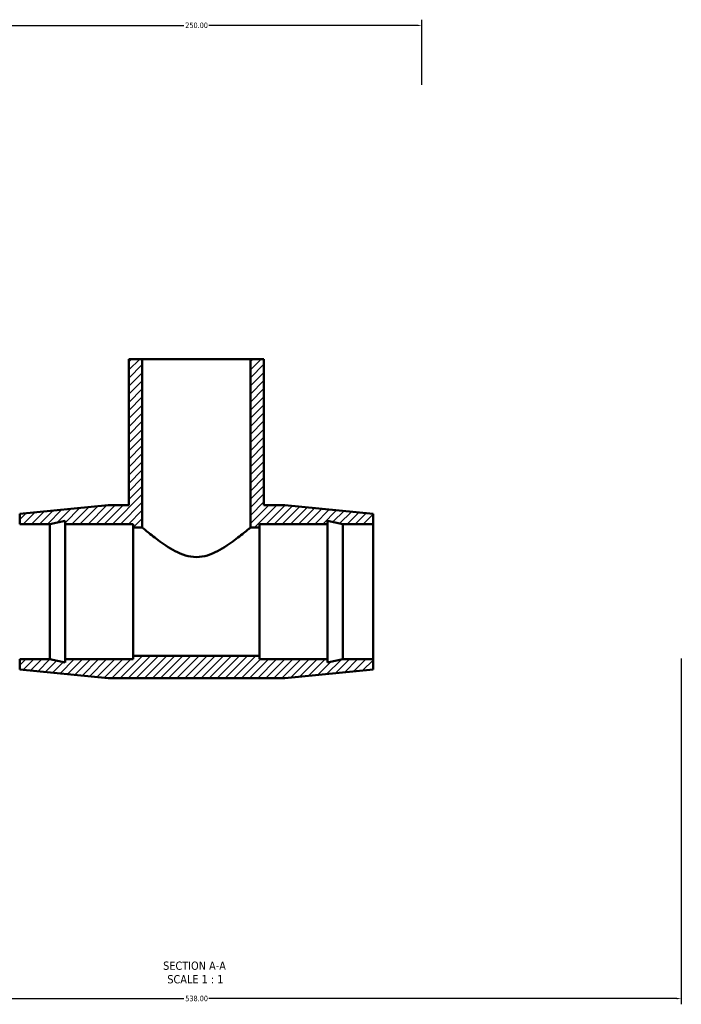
# Model space of a CAD drawing. Header units: millimetres. Extents: x -166 to 1483, y -218 to 1718.
# Tile 7 of 8: x 475 to 842, y 1172 to 1718. Entities that reach past the tile are written whole.
import ezdxf

# ---------------------------------------------------------------- set-up
doc = ezdxf.new("R2010")
doc.units = ezdxf.units.MM
for name, color, linetype, lineweight in [('Dimension (ANSI)', 7, 'Continuous', 25), ('Hatch (ANSI)', 7, 'Continuous', 18), ('Symbol (ANSI)', 7, 'Continuous', 25), ('Visible (ANSI)', 7, 'Continuous', 50)]:
    doc.layers.add(name, color=color, linetype=linetype, lineweight=lineweight)
doc.styles.add('Label Text (ANSI)', font='tahoma.ttf')
doc.styles.add('Note Text (ANSI)', font='tahoma.ttf')
doc.dimstyles.new('Default - mm (ANSI)', dxfattribs={"dimtxt": 3.048, "dimasz": 2.5, "dimexe": 3.175, "dimexo": 1.6002, "dimgap": 0.8, "dimtad": 0, "dimtoh": 1, "dimrnd": 1e-08, "dimzin": 4, "dimdsep": 46, "dimtxsty": 'Note Text (ANSI)', "dimcen": 0.09, "dimdle": 10, "dimclrd": 256, "dimclre": 256, "dimclrt": 256, "dimadec": 1, "dimazin": 1, "dimtfac": 1, "dimtofl": 0, "dimtmove": 0, "dimatfit": 3, "dimfxl": 1, "dimtolj": 1, "dimtzin": 4, "dimlwd": -1, "dimlwe": -1, "dimarcsym": 0})

# ---------------------------------------------------------------- blocks, each defined once
blk = doc.blocks.new('*D9')
at = {"layer": 'Defpoints', "color": 0, "transparency": 16777216}
for p in [(698.03, 1714.44), (448.03, 1679.92), (698.03, 1679.92)]:
    blk.add_point(p, dxfattribs=at)
at = {"layer": 'Dimension (ANSI)', "transparency": 16777216}
for p, q in [((448.03, 1681.52), (448.03, 1717.62)), ((698.03, 1681.52), (698.03, 1717.62)), ((450.53, 1714.44), (566.07, 1714.44)), ((695.53, 1714.44), (579.99, 1714.44))]:
    blk.add_line(p, q, dxfattribs=at)
for points in [[(450.53, 1714.86), (450.53, 1714.03), (448.03, 1714.44)], [(695.53, 1714.86), (695.53, 1714.03), (698.03, 1714.44)]]:
    blk.add_solid(points, dxfattribs=at)
at = {"layer": 'Dimension (ANSI)', "color": 230, "true_color": 0xff0080, "transparency": 16777216, "insert": (566.87, 1716.03), "char_height": 3.048, "attachment_point": 1, "style": 'Note Text (ANSI)'}
blk.add_mtext('\\A1;250.00', dxfattribs=at)
blk = doc.blocks.new('*D10')
at = {"layer": 'Defpoints', "color": 0, "transparency": 16777216}
for p in [(304.03, 1364.92), (842.03, 1364.92), (842.03, 1174.78)]:
    blk.add_point(p, dxfattribs=at)
at = {"layer": 'Dimension (ANSI)', "transparency": 16777216}
for p, q in [((304.03, 1363.32), (304.03, 1171.61)), ((842.03, 1363.32), (842.03, 1171.61)), ((306.53, 1174.78), (566.09, 1174.78)), ((839.53, 1174.78), (579.98, 1174.78))]:
    blk.add_line(p, q, dxfattribs=at)
for points in [[(306.53, 1175.2), (306.53, 1174.37), (304.03, 1174.78)], [(839.53, 1175.2), (839.53, 1174.37), (842.03, 1174.78)]]:
    blk.add_solid(points, dxfattribs=at)
at = {"layer": 'Dimension (ANSI)', "color": 230, "true_color": 0xff0080, "transparency": 16777216, "insert": (566.89, 1176.38), "char_height": 3.048, "attachment_point": 1, "style": 'Note Text (ANSI)'}
blk.add_mtext('\\A1;538.00', dxfattribs=at)

msp = doc.modelspace()

# ---------------------------------------------------------------- hatches: boundary and pattern name
at = {"layer": 'Hatch (ANSI)'}
h = msp.add_hatch(dxfattribs=at)
h.set_pattern_fill('ANSI31', color=256, scale=25.4, style=0)
h.set_pattern_definition([(45, (0, 0), (-2.245064, 2.245064), [])])
h.paths.add_polyline_path([(535.531, 1529.418), (535.531, 1448.418), (524.031, 1448.418), (475.031, 1443.618), (475.031, 1437.918), (491.831, 1437.918), (500.231, 1439.703), (500.231, 1437.918), (538.031, 1437.918), (538.031, 1436.043), (543.031, 1436.043), (543.031, 1529.418)])
h.paths.add_polyline_path([(610.531, 1448.418), (610.531, 1529.418), (603.031, 1529.418), (603.031, 1436.043), (608.031, 1436.043), (608.031, 1437.918), (645.831, 1437.918), (645.831, 1439.703), (654.231, 1437.918), (671.031, 1437.918), (671.031, 1443.618), (622.031, 1448.418)])
h.paths.add_polyline_path([(524.031, 1352.418), (622.031, 1352.418), (671.031, 1357.218), (671.031, 1362.918), (654.231, 1362.918), (645.831, 1361.132), (645.831, 1362.918), (608.031, 1362.918), (608.031, 1364.793), (538.031, 1364.793), (538.031, 1362.918), (500.231, 1362.918), (500.231, 1361.132), (491.831, 1362.918), (475.031, 1362.918), (475.031, 1357.218)])

# ---------------------------------------------------------------- linework, layer by layer
at = {"layer": 'Visible (ANSI)'}
for p, q in [((535.531, 1529.418), (535.531, 1448.418)), ((543.031, 1529.418), (535.531, 1529.418)), ((543.031, 1436.043), (543.031, 1529.418)), ((543.031, 1529.418), (603.031, 1529.418)), ((610.531, 1529.418), (603.031, 1529.418)), ((603.031, 1529.418), (603.031, 1436.043)), ((610.531, 1448.418), (610.531, 1529.418)), ((524.031, 1448.418), (475.031, 1443.618)), ((535.531, 1448.418), (524.031, 1448.418)), ((622.031, 1448.418), (610.531, 1448.418)), ((671.031, 1443.618), (622.031, 1448.418)), ((475.031, 1443.618), (475.031, 1437.918)), ((671.031, 1437.918), (671.031, 1443.618)), ((475.031, 1437.918), (491.831, 1437.918)), ((491.831, 1437.918), (500.231, 1439.703)), ((491.831, 1362.918), (491.831, 1437.918)), ((500.231, 1439.703), (500.231, 1437.918)), ((500.231, 1437.918), (538.031, 1437.918)), ((500.231, 1362.918), (500.231, 1437.918)), ((538.031, 1437.918), (538.031, 1436.043)), ((538.031, 1436.043), (543.031, 1436.043)), ((538.031, 1364.793), (538.031, 1436.043)), ((603.031, 1436.043), (608.031, 1436.043)), ((608.031, 1436.043), (608.031, 1437.918)), ((608.031, 1437.918), (645.831, 1437.918)), ((608.031, 1364.793), (608.031, 1436.043)), ((645.831, 1437.918), (645.831, 1439.703)), ((645.831, 1439.703), (654.231, 1437.918)), ((645.831, 1362.918), (645.831, 1437.918)), ((654.231, 1437.918), (671.031, 1437.918)), ((654.231, 1362.918), (654.231, 1437.918)), ((671.031, 1362.918), (671.031, 1437.918)), ((491.831, 1362.918), (475.031, 1362.918)), ((475.031, 1362.918), (475.031, 1357.218)), ((500.231, 1361.132), (491.831, 1362.918)), ((538.031, 1362.918), (500.231, 1362.918)), ((500.231, 1362.918), (500.231, 1361.132)), ((608.031, 1364.793), (538.031, 1364.793)), ((538.031, 1364.793), (538.031, 1362.918)), ((608.031, 1362.918), (608.031, 1364.793)), ((645.831, 1362.918), (608.031, 1362.918)), ((654.231, 1362.918), (645.831, 1361.132)), ((645.831, 1361.132), (645.831, 1362.918)), ((671.031, 1362.918), (654.231, 1362.918)), ((671.031, 1357.218), (671.031, 1362.918)), ((475.031, 1357.218), (524.031, 1352.418)), ((622.031, 1352.418), (671.031, 1357.218)), ((524.031, 1352.418), (622.031, 1352.418))]:
    msp.add_line(p, q, dxfattribs=at)
for points, knots in [([(573.031, 1419.631), (570.939, 1419.631), (568.897, 1419.981), (564.966, 1421.171), (563.074, 1422.003), (559.474, 1423.882), (557.767, 1424.927), (554.593, 1427.02), (553.128, 1428.067), (550.565, 1429.967), (549.361, 1430.897), (547.197, 1432.606), (546.237, 1433.386), (544.664, 1434.676), (544.051, 1435.187), (543.235, 1435.871), (543.031, 1436.043), (543.031, 1436.043)], [0, 0, 0, 0, 0.6276896, 0.6276896, 1.2553791, 1.2553791, 1.8830687, 1.8830687, 2.5107583, 2.5107583, 3.1110391, 3.1110391, 3.7113199, 3.7113199, 4.3116007, 4.3116007, 4.9118815, 4.9118815, 4.9118815, 4.9118815]), ([(603.031, 1436.043), (603.031, 1436.043), (602.828, 1435.871), (602.011, 1435.187), (601.398, 1434.676), (599.826, 1433.386), (598.865, 1432.606), (596.701, 1430.897), (595.498, 1429.967), (592.934, 1428.067), (591.469, 1427.02), (588.296, 1424.927), (586.588, 1423.882), (582.989, 1422.003), (581.097, 1421.171), (577.165, 1419.981), (575.124, 1419.631), (573.031, 1419.631)], [14.7356445, 14.7356445, 14.7356445, 14.7356445, 15.3359253, 15.3359253, 15.9362062, 15.9362062, 16.536487, 16.536487, 17.1367678, 17.1367678, 17.7644574, 17.7644574, 18.3921469, 18.3921469, 19.0198365, 19.0198365, 19.647526, 19.647526, 19.647526, 19.647526])]:
    msp.add_open_spline(points, degree=3, knots=knots, dxfattribs=at)

# ---------------------------------------------------------------- texts
at = {"layer": 'Symbol (ANSI)', "char_height": 4.572, "attachment_point": 7, "style": 'Label Text (ANSI)'}
for s, insert in [('SECTION A-A', (554.607, 1190.653)), ('SCALE 1 : 1', (556.926, 1183.14))]:
    msp.add_mtext(s, dxfattribs=dict(at, insert=insert))

# ---------------------------------------------------------------- dimensions: what is measured, and where the dimension line sits
at = {"layer": 'Dimension (ANSI)'}
for base, p1, p2, picture, middle in [((698.031, 1714.443), (448.031, 1679.918), (698.031, 1679.918), '*D9', (573.031, 1714.443)), ((842.031, 1174.785), (304.031, 1364.918), (842.031, 1364.918), '*D10', (573.031, 1174.785))]:
    dim = msp.add_linear_dim(base=base, p1=p1, p2=p2, angle=180, dimstyle='Default - mm (ANSI)', override={"dimtoh": 0, "dimdec": 2, "dimtp": 0, "dimtm": 0, "dimtdec": 2, "dimatfit": 1}, dxfattribs=at)
    dim.commit()
    dim.dimension.update_dxf_attribs({"geometry": picture, "text_midpoint": middle, "dimtype": 160})

doc.saveas('drawing.dxf')
